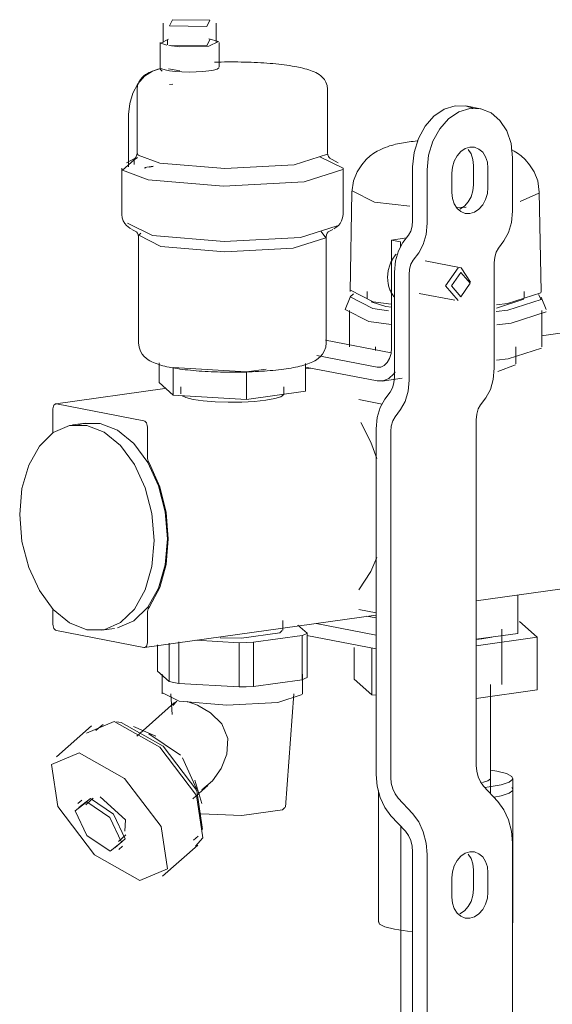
# Model space of a CAD drawing. Header units: millimetres. Extents: x 38570 to 76040, y -5041 to 9267.
# Tile 45 of 168: x 49630 to 49725, y 3352 to 3528. Entities that reach past the tile are written whole.
import ezdxf

# ---------------------------------------------------------------- set-up
doc = ezdxf.new("R2010")
doc.units = ezdxf.units.MM
doc.layers.add('M-EQPM-____-OTLN', color=50, linetype='Continuous', lineweight=20)
doc.layers.add('P-PIPE-____-OTLN', color=3, linetype='Continuous', lineweight=20)

# ---------------------------------------------------------------- blocks, each defined once
blk = doc.blocks.new('ADSK_Коллектор с регулирующими клапанами и расходомерами - N4-1658286-3D Отопление left')
at = {"layer": 'M-EQPM-____-OTLN'}
for p, q in [((49655.75, 3527.29), (49655.75, 3523.84)), ((49665.25, 3523.84), (49665.25, 3527.29)), ((49655.25, 3523.84), (49655.25, 3519.11)), ((49656.53, 3523.41), (49656.55, 3524.27)), ((49663.58, 3523.24), (49657.1, 3523.29)), ((49664.12, 3524.34), (49663.58, 3523.24)), ((49665.75, 3519.4), (49665.75, 3523.84)), ((49658.73, 3518.75), (49656.74, 3519.13)), ((49657.52, 3516.39), (49656.89, 3516.32)), ((49651.12, 3515.46), (49651.12, 3504.11)), ((49685.12, 3504.11), (49685.12, 3515.46)), ((49649.61, 3501.63), (49649.61, 3510.97)), ((49712.4, 3511.99), (49709.81, 3512.49)), ((49685.12, 3504.12), (49685.12, 3504.11)), ((49650.88, 3503.26), (49649.22, 3502.35)), ((49650.57, 3502.9), (49651.18, 3503.28)), ((49650.57, 3502.03), (49650.57, 3502.9)), ((49683.73, 3503.4), (49687.87, 3501.41)), ((49687.03, 3502.35), (49685.37, 3503.26)), ((49718.11, 3503.24), (49718.11, 3493.69)), ((49648.37, 3501.41), (49648.37, 3493.13)), ((49652.65, 3501.45), (49652.47, 3501.41)), ((49653.98, 3501.72), (49652.49, 3501.51)), ((49653.98, 3501.7), (49653.25, 3501.57)), ((49687.87, 3493.13), (49687.87, 3501.41)), ((49700.29, 3501.6), (49700.29, 3492.05)), ((49702.89, 3491.55), (49702.89, 3501.1)), ((49707.26, 3497.03), (49707.26, 3500.48)), ((49711.14, 3498.44), (49711.14, 3501.89)), ((49713.74, 3501.39), (49713.74, 3497.94)), ((49689.47, 3497.13), (49689.17, 3479.38)), ((49689.53, 3497.34), (49693.46, 3495.33)), ((49719.47, 3495.45), (49722.84, 3496.9)), ((49723.2, 3479.38), (49722.9, 3497.13)), ((49722.9, 3497.13), (49722.9, 3497.13)), ((49693.46, 3495.33), (49699.77, 3494.58)), ((49708.23, 3494.39), (49709.86, 3494.43)), ((49653.84, 3489.36), (49649.42, 3491.6)), ((49650.17, 3490.47), (49651.13, 3489.94)), ((49685.11, 3489.94), (49686.08, 3490.47)), ((49651.37, 3489.19), (49651.37, 3470.23)), ((49684.87, 3470.23), (49684.87, 3489.19)), ((49699.17, 3488.93), (49696.53, 3488.55)), ((49698.15, 3488.24), (49696.53, 3488.55)), ((49696.53, 3488.55), (49696.53, 3469.32)), ((49698.15, 3487.38), (49698.15, 3488.24)), ((49699.53, 3489.41), (49698.57, 3488.13)), ((49716.59, 3488.4), (49715.63, 3487.12)), ((49700.41, 3484.98), (49701.37, 3486.26)), ((49708.95, 3483.61), (49702.55, 3484.85)), ((49697.05, 3482.84), (49697.05, 3464.07)), ((49710.64, 3481.02), (49708.95, 3483.61)), ((49714.87, 3484.48), (49714.87, 3465.71)), ((49699.65, 3463.57), (49699.65, 3482.34)), ((49689.22, 3479.6), (49693.23, 3477.56)), ((49692.18, 3479.38), (49692.18, 3478.19)), ((49720.19, 3478.19), (49720.19, 3479.38)), ((49689.14, 3478.38), (49688.23, 3476.16)), ((49692.9, 3477.53), (49695.52, 3476.7)), ((49693.23, 3477.56), (49696.45, 3477.11)), ((49701.43, 3479.04), (49707.83, 3477.81)), ((49715.27, 3476.43), (49720.15, 3478.01)), ((49724.14, 3476.16), (49723.23, 3478.38)), ((49688.24, 3476.19), (49692.48, 3474.03)), ((49689, 3475.96), (49689, 3469.51)), ((49693.18, 3476.37), (49695.99, 3475.93)), ((49695.52, 3476.7), (49696.5, 3476.55)), ((49723.37, 3469.51), (49723.37, 3475.96)), ((49692.48, 3474.03), (49696.44, 3473.5)), ((49732.3, 3472.74), (49723.31, 3471.48)), ((49684.77, 3470.7), (49696.45, 3468.44)), ((49693.69, 3469.51), (49693.69, 3468.84)), ((49718.69, 3466.45), (49718.69, 3469.51)), ((49693.94, 3465.88), (49683.2, 3467.95)), ((49655.07, 3463.11), (49655.07, 3466.66)), ((49657.58, 3465.79), (49670.63, 3465.03)), ((49657.58, 3460.86), (49657.58, 3465.79)), ((49670.63, 3465.03), (49674.18, 3465.53)), ((49681.18, 3461.58), (49681.18, 3466.51)), ((49681.18, 3465.88), (49693.94, 3463.41)), ((49682.12, 3465.7), (49681.18, 3465.57)), ((49715.5, 3465.09), (49718.65, 3466.29)), ((49670.63, 3465.03), (49670.63, 3460.1)), ((49694.84, 3463.39), (49698.43, 3463.89)), ((49656.05, 3462.04), (49636.61, 3459.31)), ((49657.58, 3460.86), (49655.07, 3463.11)), ((49658.92, 3462.34), (49658.92, 3461.11)), ((49677.32, 3461.11), (49677.32, 3462.34)), ((49670.63, 3460.1), (49657.58, 3460.86)), ((49681.18, 3461.58), (49670.63, 3460.1)), ((49694.85, 3459.29), (49690.69, 3460.09)), ((49696.29, 3461.43), (49695.33, 3460.15)), ((49713.35, 3460.42), (49712.39, 3459.15)), ((49636.1, 3458.44), (49636.1, 3454.11)), ((49652.31, 3456.29), (49636.74, 3459.3)), ((49697.16, 3457.01), (49698.13, 3458.29)), ((49711.63, 3456.5), (49711.63, 3394.79)), ((49641.95, 3455.9), (49639.59, 3455.57)), ((49652.96, 3450.09), (49652.96, 3455.18)), ((49693.81, 3454.87), (49693.81, 3393.15)), ((49696.4, 3392.65), (49696.4, 3454.37)), ((49711.63, 3424.16), (49807.89, 3437.67)), ((49719.08, 3418.36), (49719.08, 3425.26)), ((49636.1, 3422.7), (49636.1, 3419.98)), ((49652.45, 3415.85), (49693.7, 3421.64)), ((49652.96, 3416.71), (49652.96, 3421.81)), ((49690.69, 3422.61), (49693.81, 3422.01)), ((49692.05, 3421.46), (49693.81, 3421.12)), ((49677.12, 3418.95), (49677.12, 3420.67)), ((49681.45, 3418.39), (49679.82, 3419.85)), ((49693.81, 3418.07), (49683.05, 3420.15)), ((49722.51, 3417.66), (49719.37, 3420.47)), ((49636.74, 3418.86), (49652.31, 3415.85)), ((49644.74, 3418.93), (49647.1, 3419.26)), ((49671.87, 3416.77), (49680.59, 3417.99)), ((49680.59, 3410.1), (49680.59, 3417.99)), ((49681.44, 3417.99), (49693.81, 3415.6)), ((49681.45, 3410.5), (49681.45, 3418.39)), ((49719.08, 3418.36), (49711.63, 3417.31)), ((49716.19, 3409.25), (49716.19, 3419.11)), ((49654.79, 3411.61), (49654.79, 3416.34)), ((49656.87, 3409.75), (49656.87, 3416.63)), ((49658.54, 3409.43), (49658.54, 3416.86)), ((49661.63, 3417.14), (49669.33, 3416.69)), ((49669.33, 3416.69), (49669.33, 3408.8)), ((49671.87, 3408.87), (49671.87, 3416.77)), ((49711.63, 3416.13), (49722.51, 3417.66)), ((49712.67, 3417.36), (49711.66, 3417.24)), ((49714.42, 3417.68), (49712.67, 3417.36)), ((49722.51, 3408.29), (49722.51, 3417.66)), ((49689.87, 3410.2), (49689.87, 3415.87)), ((49693, 3407.4), (49693, 3415.76)), ((49656.87, 3409.75), (49654.79, 3411.61)), ((49655.62, 3411.06), (49655.62, 3407.6)), ((49680.62, 3407.6), (49680.62, 3411.06)), ((49669.33, 3408.8), (49658.54, 3409.43)), ((49680.59, 3410.1), (49671.87, 3408.87)), ((49693, 3407.4), (49689.87, 3410.2)), ((49714.19, 3392.48), (49714.19, 3409.25)), ((49655.66, 3407.77), (49658.61, 3406.27)), ((49657.12, 3407.58), (49657.4, 3403.88)), ((49677.62, 3387.36), (49679.12, 3407.58)), ((49693.81, 3407.35), (49693, 3407.4)), ((49722.51, 3408.29), (49711.63, 3406.76)), ((49657.82, 3406.01), (49651.08, 3400.03)), ((49658.24, 3406.25), (49657.49, 3405.49)), ((49647.04, 3402.64), (49642.1, 3400.56)), ((49645.06, 3402.09), (49644.59, 3401.75)), ((49648.3, 3402.45), (49647.45, 3402.56)), ((49643, 3401.88), (49636.74, 3396.31)), ((49644.59, 3401.75), (49643.77, 3401.02)), ((49654.45, 3400.02), (49650.48, 3401.75)), ((49658.84, 3396.61), (49653.21, 3400.42)), ((49661.7, 3390.6), (49659.24, 3396.14)), ((49662.68, 3388.02), (49661.44, 3392.16)), ((49718.19, 3390.51), (49718.19, 3392.48)), ((49661.04, 3388.81), (49663.76, 3391.23)), ((49694.19, 3390.3), (49694.19, 3366.84)), ((49712.92, 3391.12), (49715.52, 3388.34)), ((49713.18, 3390.87), (49713.97, 3390.97)), ((49718.18, 3390.51), (49717.99, 3390.87)), ((49717.99, 3390.87), (49718.18, 3390.51)), ((49718.19, 3366.84), (49718.19, 3390.51)), ((49641.23, 3388.6), (49640.57, 3388.02)), ((49642.79, 3388.89), (49640.75, 3387.29)), ((49643.29, 3388.94), (49641.98, 3387.76)), ((49700.29, 3386.2), (49697.7, 3388.98)), ((49696.4, 3385.82), (49699, 3383.04)), ((49647.79, 3381.22), (49649.11, 3382.39)), ((49661.17, 3381.43), (49661.99, 3382.17)), ((49718.11, 3381.01), (49718.11, 3316.45)), ((49647.88, 3379.79), (49648.54, 3380.38)), ((49655.67, 3375.01), (49661.93, 3380.57)), ((49700.29, 3379.37), (49700.29, 3314.81)), ((49702.89, 3314.31), (49702.89, 3378.87)), ((49711.14, 3372.69), (49711.14, 3376.14)), ((49713.74, 3375.64), (49713.74, 3372.18)), ((49707.26, 3371.28), (49707.26, 3374.73)), ((49718.18, 3366.84), (49718.15, 3366.68))]:
    blk.add_line(p, q, dxfattribs=at)
for points in [[(49657.42, 3527.88, 0), (49656.89, 3526.78, 0), (49663.58, 3526.69, 0)], [(49663.58, 3526.69, 0), (49664.12, 3527.8, 0), (49657.42, 3527.88, 0)], [(49656.44, 3523.32, 0), (49655.34, 3523.68, 0), (49656.71, 3524.41, 0)], [(49663.91, 3523.18, 0), (49658.75, 3523.02, 0), (49656.76, 3523.26, 0)], [(49663.95, 3524.46, 0), (49665.67, 3523.99, 0), (49663.91, 3523.18, 0)], [(49679.64, 3519.46, 0), (49679.22, 3519.54, 0), (49678.78, 3519.61, 0), (49678.33, 3519.69, 0), (49677.87, 3519.75, 0), (49677.39, 3519.82, 0), (49676.91, 3519.88, 0), (49676.41, 3519.93, 0), (49675.89, 3519.99, 0), (49675.37, 3520.04, 0), (49674.84, 3520.08, 0), (49674.29, 3520.13, 0), (49673.74, 3520.17, 0), (49673.18, 3520.2, 0), (49672.61, 3520.23, 0), (49672.04, 3520.26, 0), (49671.46, 3520.29, 0), (49670.87, 3520.31, 0), (49670.28, 3520.32, 0), (49669.69, 3520.33, 0), (49669.1, 3520.34, 0), (49668.5, 3520.35, 0), (49667.9, 3520.35, 0), (49667.31, 3520.34, 0), (49666.71, 3520.34, 0), (49666.12, 3520.32, 0), (49665.53, 3520.31, 0), (49664.94, 3520.29, 0)], [(49649.61, 3510.97, 0), (49649.8, 3512.91, 0), (49650.37, 3514.78, 0), (49651.28, 3516.43, 0), (49652.46, 3517.78, 0), (49653.84, 3518.71, 0), (49655.32, 3519.17, 0)], [(49651.12, 3515.46, 0), (49651.21, 3516.14, 0), (49651.42, 3516.74, 0), (49651.71, 3517.22, 0), (49652.02, 3517.59, 0), (49652.34, 3517.87, 0), (49652.64, 3518.1, 0), (49652.95, 3518.29, 0), (49653.25, 3518.45, 0), (49653.55, 3518.59, 0), (49653.86, 3518.72, 0), (49654.18, 3518.83, 0), (49654.51, 3518.94, 0), (49654.85, 3519.05, 0), (49655.2, 3519.14, 0), (49655.3, 3519.17, 0)], [(49655.55, 3519.11, 0), (49655.32, 3519.17, 0), (49655.26, 3519.1, 0), (49655.35, 3518.92, 0), (49655.58, 3518.67, 0)], [(49663.91, 3518.74, 0), (49662.85, 3518.62, 0), (49661.65, 3518.55, 0), (49660.39, 3518.53, 0), (49659.13, 3518.56, 0), (49657.95, 3518.64, 0), (49656.93, 3518.76, 0), (49656.11, 3518.92, 0), (49655.55, 3519.11, 0)], [(49665.71, 3519.28, 0), (49665.38, 3519.08, 0), (49664.77, 3518.89, 0), (49663.91, 3518.74, 0)], [(49685.12, 3515.46, 0), (49685.04, 3516.14, 0), (49684.83, 3516.74, 0), (49684.54, 3517.22, 0), (49684.23, 3517.59, 0), (49683.91, 3517.87, 0), (49683.61, 3518.1, 0), (49683.3, 3518.29, 0), (49683, 3518.45, 0), (49682.7, 3518.59, 0), (49682.39, 3518.72, 0), (49682.07, 3518.83, 0), (49681.74, 3518.94, 0), (49681.4, 3519.05, 0), (49681.04, 3519.14, 0), (49680.68, 3519.24, 0), (49680.29, 3519.33, 0), (49679.9, 3519.41, 0), (49679.64, 3519.46, 0)], [(49700.29, 3501.6, 0), (49700.55, 3504.19, 0), (49701.31, 3506.68, 0), (49702.52, 3508.89, 0), (49704.1, 3510.68, 0), (49705.94, 3511.92, 0), (49707.91, 3512.54, 0)], [(49710.5, 3512.03, 0), (49708.53, 3511.42, 0), (49706.69, 3510.18, 0), (49705.12, 3508.39, 0), (49703.91, 3506.18, 0), (49703.15, 3503.69, 0), (49702.89, 3501.1, 0)], [(49707.91, 3512.54, 0), (49709.88, 3512.48, 0), (49711.06, 3512.09, 0)], [(49718.11, 3503.24, 0), (49717.85, 3505.76, 0), (49717.09, 3508.03, 0), (49715.88, 3509.9, 0), (49714.31, 3511.25, 0), (49712.47, 3511.98, 0), (49710.5, 3512.03, 0)], [(49689.47, 3497.13, 0), (49689.76, 3499.1, 0), (49690.41, 3500.75, 0), (49691.2, 3502.01, 0), (49692, 3502.93, 0), (49692.74, 3503.58, 0), (49693.39, 3504.05, 0), (49693.98, 3504.41, 0), (49694.49, 3504.68, 0), (49694.96, 3504.9, 0), (49695.4, 3505.07, 0), (49695.8, 3505.22, 0), (49696.18, 3505.35, 0), (49696.55, 3505.46, 0), (49696.91, 3505.55, 0), (49697.26, 3505.64, 0), (49697.61, 3505.72, 0), (49697.95, 3505.79, 0), (49698.29, 3505.86, 0), (49698.64, 3505.92, 0), (49698.98, 3505.98, 0), (49699.33, 3506.03, 0), (49699.68, 3506.08, 0), (49700.03, 3506.13, 0), (49700.39, 3506.17, 0), (49700.75, 3506.21, 0), (49701.12, 3506.24, 0)], [(49651.12, 3504.12, 0), (49651.08, 3503.77, 0), (49650.98, 3503.49, 0), (49650.87, 3503.3, 0), (49650.79, 3503.21, 0), (49650.75, 3503.18, 0)], [(49655.18, 3502.3, 0), (49651.31, 3503.7, 0), (49651.12, 3504.12, 0)], [(49685.07, 3503.89, 0), (49679.15, 3501.98, 0), (49666.77, 3501.32, 0), (49655.18, 3502.3, 0)], [(49685.12, 3504.12, 0), (49685.17, 3503.77, 0), (49685.27, 3503.49, 0), (49685.38, 3503.3, 0), (49685.46, 3503.21, 0), (49685.49, 3503.18, 0)], [(49707.26, 3500.48, 0), (49707.38, 3501.58, 0), (49707.7, 3502.64, 0), (49708.21, 3503.58, 0), (49708.88, 3504.34, 0), (49709.66, 3504.87, 0), (49710.5, 3505.13, 0), (49711.34, 3505.11, 0), (49712.12, 3504.8, 0), (49712.79, 3504.22, 0), (49713.3, 3503.43, 0), (49713.63, 3502.46, 0), (49713.74, 3501.39, 0)], [(49711.14, 3501.89, 0), (49711.03, 3502.96, 0), (49710.71, 3503.93, 0), (49710.19, 3504.73, 0)], [(49722.9, 3497.13, 0), (49722.61, 3499.1, 0), (49721.96, 3500.75, 0), (49721.17, 3502.01, 0), (49720.37, 3502.93, 0), (49719.63, 3503.58, 0), (49718.98, 3504.05, 0), (49718.4, 3504.41, 0), (49717.88, 3504.68, 0)], [(49653.09, 3499.3, 0), (49648.5, 3501.03, 0), (49650.57, 3502.9, 0)], [(49687.81, 3501.15, 0), (49680.93, 3498.93, 0), (49666.55, 3498.16, 0), (49653.09, 3499.3, 0)], [(49713.74, 3497.94, 0), (49713.63, 3496.84, 0), (49713.3, 3495.78, 0), (49712.79, 3494.84, 0), (49712.12, 3494.08, 0), (49711.34, 3493.55, 0), (49710.5, 3493.29, 0), (49709.66, 3493.32, 0), (49708.88, 3493.63, 0), (49708.21, 3494.2, 0), (49707.7, 3495, 0), (49707.38, 3495.96, 0), (49707.26, 3497.03, 0)], [(49708.74, 3494.06, 0), (49709.52, 3494.59, 0), (49710.19, 3495.35, 0), (49710.71, 3496.29, 0), (49711.03, 3497.34, 0), (49711.14, 3498.44, 0)], [(49718.11, 3493.69, 0), (49717.94, 3491.68, 0), (49717.42, 3489.88, 0), (49716.59, 3488.4, 0)], [(49648.37, 3493.13, 0), (49648.45, 3492.52, 0), (49648.64, 3491.97, 0), (49648.91, 3491.53, 0), (49649.21, 3491.18, 0), (49649.51, 3490.91, 0), (49649.82, 3490.68, 0), (49650.04, 3490.54, 0)], [(49687.87, 3493.13, 0), (49687.8, 3492.52, 0), (49687.6, 3491.97, 0), (49687.34, 3491.53, 0), (49687.04, 3491.18, 0), (49686.74, 3490.91, 0), (49686.43, 3490.68, 0), (49686.21, 3490.54, 0)], [(49700.29, 3492.05, 0), (49700.21, 3491.05, 0), (49699.95, 3490.15, 0), (49699.53, 3489.41, 0)], [(49651.38, 3489.17, 0), (49651.31, 3489.5, 0), (49651.21, 3489.76, 0), (49651.1, 3489.92, 0), (49651.03, 3490, 0), (49651.01, 3490.02, 0)], [(49686.82, 3491.11, 0), (49680.29, 3489.01, 0), (49666.63, 3488.28, 0), (49653.84, 3489.36, 0)], [(49683.99, 3490.08, 0), (49684.82, 3488.97, 0), (49678.99, 3487.09, 0), (49666.79, 3486.44, 0), (49655.37, 3487.4, 0)], [(49684.87, 3489.17, 0), (49684.93, 3489.5, 0), (49685.04, 3489.76, 0), (49685.15, 3489.92, 0), (49685.22, 3490, 0), (49685.24, 3490.02, 0)], [(49701.37, 3486.26, 0), (49702.19, 3487.74, 0), (49702.71, 3489.54, 0), (49702.89, 3491.55, 0)], [(49655.37, 3487.4, 0), (49651.43, 3489.42, 0), (49651.79, 3489.8, 0)], [(49698.57, 3488.13, 0), (49697.75, 3486.65, 0), (49697.23, 3484.85, 0), (49697.05, 3482.84, 0)], [(49715.63, 3487.12, 0), (49715.22, 3486.38, 0), (49714.96, 3485.48, 0), (49714.87, 3484.48, 0)], [(49697.38, 3486.06, 0), (49697.25, 3485.92, 0), (49697.13, 3485.77, 0), (49697.02, 3485.62, 0), (49696.91, 3485.46, 0), (49696.8, 3485.3, 0), (49696.7, 3485.13, 0), (49696.61, 3484.96, 0), (49696.51, 3484.79, 0), (49696.43, 3484.61, 0), (49696.35, 3484.43, 0), (49696.28, 3484.25, 0), (49696.21, 3484.07, 0), (49696.14, 3483.88, 0), (49696.08, 3483.69, 0), (49696.03, 3483.5, 0), (49695.99, 3483.3, 0), (49695.95, 3483.11, 0), (49695.91, 3482.91, 0), (49695.88, 3482.72, 0), (49695.86, 3482.52, 0), (49695.84, 3482.32, 0), (49695.83, 3482.12, 0), (49695.83, 3481.92, 0), (49695.83, 3481.73, 0), (49695.84, 3481.53, 0), (49695.85, 3481.34, 0), (49695.87, 3481.14, 0), (49695.9, 3480.95, 0), (49695.93, 3480.76, 0), (49695.97, 3480.57, 0), (49696.01, 3480.38, 0), (49696.06, 3480.2, 0), (49696.12, 3480.01, 0), (49696.18, 3479.83, 0), (49696.25, 3479.66, 0), (49696.32, 3479.49, 0), (49696.41, 3479.32, 0), (49696.49, 3479.15, 0), (49696.59, 3479, 0), (49696.68, 3478.84, 0), (49696.79, 3478.69, 0), (49696.9, 3478.54, 0), (49697.02, 3478.41, 0)], [(49699.65, 3482.34, 0), (49699.73, 3483.35, 0), (49699.99, 3484.25, 0), (49700.41, 3484.98, 0)], [(49708.39, 3483.62, 0), (49706.14, 3480.39, 0), (49708.39, 3477.79, 0)], [(49708.88, 3482.79, 0), (49707.2, 3480.38, 0), (49708.88, 3478.44, 0)], [(49708.88, 3478.44, 0), (49710.56, 3480.85, 0), (49708.88, 3482.79, 0)], [(49715.26, 3477.01, 0), (49717.22, 3477.24, 0), (49723.15, 3479.15, 0), (49723.2, 3479.36, 0)], [(49689.73, 3478.95, 0), (49689.16, 3478.42, 0), (49693.18, 3476.37, 0)], [(49715.18, 3475.8, 0), (49717.26, 3476.05, 0), (49723.22, 3477.97, 0), (49722.78, 3478.86, 0)], [(49715.32, 3473.41, 0), (49717.86, 3473.7, 0), (49724.13, 3475.72, 0)], [(49651.37, 3470.23, 0), (49651.47, 3469.44, 0), (49651.72, 3468.74, 0), (49652.05, 3468.19, 0), (49652.41, 3467.77, 0), (49652.76, 3467.46, 0), (49653.09, 3467.21, 0), (49653.42, 3467.01, 0), (49653.74, 3466.84, 0), (49654.05, 3466.69, 0), (49654.37, 3466.56, 0), (49654.69, 3466.44, 0), (49655.02, 3466.33, 0), (49655.36, 3466.23, 0), (49655.71, 3466.13, 0), (49656.07, 3466.04, 0), (49656.45, 3465.95, 0), (49656.83, 3465.87, 0), (49657.09, 3465.82, 0)], [(49684.87, 3470.23, 0), (49684.78, 3469.44, 0), (49684.53, 3468.74, 0), (49684.2, 3468.19, 0), (49683.84, 3467.77, 0), (49683.49, 3467.46, 0), (49683.16, 3467.21, 0), (49682.83, 3467.01, 0), (49682.51, 3466.84, 0), (49682.2, 3466.69, 0), (49681.88, 3466.56, 0), (49681.56, 3466.44, 0), (49681.23, 3466.33, 0), (49680.89, 3466.23, 0), (49680.54, 3466.13, 0), (49680.18, 3466.04, 0), (49679.8, 3465.95, 0), (49679.41, 3465.87, 0), (49679.02, 3465.79, 0), (49678.6, 3465.72, 0), (49678.18, 3465.65, 0), (49677.74, 3465.58, 0), (49677.29, 3465.52, 0), (49676.83, 3465.45, 0), (49676.35, 3465.4, 0), (49675.87, 3465.34, 0), (49675.37, 3465.29, 0), (49674.87, 3465.25, 0), (49674.35, 3465.2, 0), (49673.83, 3465.16, 0), (49673.3, 3465.13, 0), (49672.76, 3465.1, 0), (49672.21, 3465.07, 0), (49671.66, 3465.04, 0), (49671.11, 3465.02, 0), (49670.55, 3465, 0), (49669.98, 3464.99, 0), (49669.42, 3464.98, 0), (49668.85, 3464.97, 0), (49668.28, 3464.97, 0), (49667.71, 3464.97, 0), (49667.14, 3464.97, 0), (49666.57, 3464.98, 0), (49666.01, 3464.99, 0), (49665.44, 3465.01, 0), (49664.88, 3465.03, 0), (49664.33, 3465.05, 0), (49663.78, 3465.08, 0), (49663.24, 3465.11, 0), (49662.7, 3465.14, 0), (49662.18, 3465.18, 0), (49661.66, 3465.22, 0), (49661.15, 3465.27, 0), (49660.65, 3465.32, 0), (49660.15, 3465.37, 0), (49659.67, 3465.42, 0), (49659.21, 3465.48, 0), (49658.75, 3465.54, 0), (49658.31, 3465.61, 0), (49657.87, 3465.68, 0), (49657.45, 3465.75, 0), (49657.09, 3465.82, 0)], [(49696.53, 3469.32, 0), (49696.44, 3468.32, 0), (49696.18, 3467.42, 0), (49695.77, 3466.68, 0), (49695.23, 3466.16, 0), (49694.61, 3465.88, 0), (49693.94, 3465.88, 0)], [(49715.27, 3467.12, 0), (49717.33, 3467.36, 0), (49723.31, 3469.29, 0)], [(49714.87, 3465.71, 0), (49714.69, 3463.7, 0), (49714.18, 3461.9, 0), (49713.35, 3460.42, 0)], [(49693.94, 3463.41, 0), (49695.03, 3463.42, 0), (49696.04, 3463.86, 0), (49696.92, 3464.71, 0), (49697.15, 3465.06, 0)], [(49697.05, 3464.07, 0), (49696.96, 3463.07, 0), (49696.7, 3462.17, 0), (49696.29, 3461.43, 0)], [(49698.13, 3458.29, 0), (49698.95, 3459.76, 0), (49699.47, 3461.56, 0), (49699.65, 3463.57, 0)], [(49661.12, 3460.13, 0), (49659.82, 3460.46, 0), (49659.17, 3460.77, 0)], [(49677.29, 3460.99, 0), (49676.79, 3460.6, 0), (49675.7, 3460.25, 0), (49674.09, 3459.96, 0), (49672.07, 3459.74, 0), (49669.79, 3459.62, 0), (49667.39, 3459.6, 0), (49665.04, 3459.68, 0), (49662.9, 3459.86, 0), (49661.12, 3460.13, 0)], [(49695.33, 3460.15, 0), (49694.5, 3458.68, 0), (49693.99, 3456.88, 0), (49693.81, 3454.87, 0)], [(49636.74, 3459.3, 0), (49636.58, 3459.3, 0), (49636.42, 3459.23, 0), (49636.29, 3459.1, 0), (49636.18, 3458.92, 0), (49636.12, 3458.69, 0), (49636.1, 3458.44, 0)], [(49712.39, 3459.15, 0), (49711.98, 3458.41, 0), (49711.72, 3457.51, 0), (49711.63, 3456.5, 0)], [(49696.4, 3454.37, 0), (49696.49, 3455.37, 0), (49696.75, 3456.27, 0), (49697.16, 3457.01, 0)], [(49654.16, 3434.93, 0), (49653.75, 3439.73, 0), (49652.56, 3444.36, 0), (49650.65, 3448.51, 0), (49648.16, 3451.89, 0), (49645.27, 3454.27, 0), (49642.17, 3455.49, 0), (49639.06, 3455.47, 0), (49636.17, 3454.21, 0), (49633.68, 3451.79, 0), (49631.78, 3448.38, 0), (49630.58, 3444.21, 0), (49630.17, 3439.57, 0)], [(49640.66, 3455.6, 0), (49641.42, 3455.8, 0), (49644.53, 3455.83, 0), (49647.63, 3454.6, 0), (49650.52, 3452.22, 0), (49653.01, 3448.84, 0), (49654.92, 3444.69, 0), (49656.11, 3440.06, 0), (49656.52, 3435.26, 0)], [(49652.96, 3455.18, 0), (49652.93, 3455.44, 0), (49652.87, 3455.69, 0), (49652.77, 3455.91, 0), (49652.63, 3456.1, 0), (49652.48, 3456.23, 0), (49652.31, 3456.29, 0)], [(49691.06, 3455.99, 0), (49692.85, 3452.5, 0), (49693.89, 3449.59, 0)], [(49653.32, 3448.66, 0), (49653.12, 3449.1, 0), (49653, 3449.58, 0), (49652.96, 3450.09, 0)], [(49653.32, 3423.1, 0), (49655.15, 3426.52, 0), (49656.29, 3430.65, 0), (49656.68, 3435.23, 0), (49656.29, 3439.95, 0), (49655.15, 3444.53, 0), (49653.32, 3448.66, 0)], [(49630.17, 3439.57, 0), (49630.58, 3434.77, 0), (49631.78, 3430.13, 0), (49633.68, 3425.99, 0), (49636.17, 3422.6, 0), (49639.06, 3420.22, 0), (49642.17, 3419, 0), (49645.27, 3419.02, 0), (49648.16, 3420.28, 0), (49650.65, 3422.7, 0), (49652.56, 3426.11, 0), (49653.75, 3430.28, 0), (49654.16, 3434.93, 0)], [(49656.52, 3435.26, 0), (49656.11, 3430.61, 0), (49654.92, 3426.44, 0), (49653.01, 3423.03, 0), (49650.52, 3420.62, 0), (49647.63, 3419.35, 0)], [(49693.89, 3431.88, 0), (49692.85, 3429.38, 0), (49690.69, 3426.14, 0)], [(49652.96, 3421.81, 0), (49653, 3422.29, 0), (49653.12, 3422.73, 0), (49653.32, 3423.1, 0)], [(49636.1, 3419.98, 0), (49636.12, 3419.72, 0), (49636.18, 3419.47, 0), (49636.29, 3419.24, 0), (49636.42, 3419.06, 0), (49636.58, 3418.93, 0), (49636.74, 3418.86, 0)], [(49677, 3418.87, 0), (49676.6, 3418.45, 0), (49669.75, 3417.49, 0), (49665.97, 3417.54, 0)], [(49680.59, 3417.99, 0), (49681.08, 3418.19, 0), (49681.45, 3418.39, 0)], [(49652.31, 3415.85, 0), (49652.48, 3415.85, 0), (49652.63, 3415.92, 0), (49652.77, 3416.05, 0), (49652.87, 3416.24, 0), (49652.93, 3416.46, 0), (49652.96, 3416.71, 0)], [(49669.33, 3416.69, 0), (49670.61, 3416.72, 0), (49671.87, 3416.77, 0)], [(49658.54, 3409.43, 0), (49657.66, 3409.59, 0), (49656.87, 3409.75, 0)], [(49681.45, 3410.5, 0), (49681.08, 3410.3, 0), (49680.59, 3410.1, 0)], [(49658.61, 3406.27, 0), (49667.13, 3405.55, 0), (49676.23, 3406.03, 0), (49680.58, 3407.44, 0)], [(49671.87, 3408.87, 0), (49670.61, 3408.83, 0), (49669.33, 3408.8, 0)], [(49662.7, 3390.45, 0), (49664.59, 3392.07, 0), (49666.13, 3394.27, 0), (49667.16, 3396.83, 0), (49667.34, 3399.61, 0), (49666.27, 3402.2, 0), (49664.22, 3404.19, 0), (49661.88, 3405.54, 0), (49660.05, 3406.19, 0)], [(49661.54, 3380.38, 0), (49662.84, 3381.89, 0), (49661.71, 3389.44, 0), (49655.17, 3398.03, 0), (49647.04, 3402.64, 0)], [(49662.82, 3383.38, 0), (49661.79, 3390.31, 0), (49655.77, 3398.21, 0), (49648.3, 3402.45, 0)], [(49640.78, 3397.07, 0), (49635.83, 3394.99, 0), (49636.96, 3387.45, 0), (49643.51, 3378.86, 0), (49651.63, 3374.25, 0)], [(49651.63, 3374.25, 0), (49656.57, 3376.33, 0), (49655.44, 3383.87, 0), (49648.9, 3392.47, 0), (49640.78, 3397.07, 0)], [(49711.63, 3394.79, 0), (49711.72, 3393.75, 0), (49711.98, 3392.75, 0), (49712.39, 3391.85, 0), (49712.92, 3391.12, 0)], [(49713.97, 3390.97, 0), (49716.07, 3391.36, 0), (49717.49, 3391.82, 0), (49718.15, 3392.32, 0), (49717.99, 3392.84, 0), (49717.02, 3393.33, 0), (49715.32, 3393.76, 0), (49714.19, 3393.95, 0)], [(49693.81, 3393.15, 0), (49693.99, 3391.08, 0), (49694.5, 3389.07, 0), (49695.33, 3387.28, 0), (49696.4, 3385.82, 0)], [(49697.7, 3388.98, 0), (49697.16, 3389.72, 0), (49696.75, 3390.61, 0), (49696.49, 3391.61, 0), (49696.4, 3392.65, 0)], [(49714.16, 3392.38, 0), (49713.72, 3392.04, 0), (49712.77, 3391.73, 0)], [(49714.85, 3389.14, 0), (49716.07, 3389.39, 0), (49717.49, 3389.85, 0), (49718.15, 3390.35, 0)], [(49718.15, 3390.35, 0), (49717.49, 3389.85, 0), (49716.07, 3389.39, 0), (49714.85, 3389.14, 0)], [(49642.13, 3388.31, 0), (49640.09, 3386.7, 0), (49642.18, 3382.3, 0), (49646.32, 3379.5, 0)], [(49646.32, 3379.5, 0), (49648.36, 3381.11, 0), (49646.27, 3385.51, 0), (49642.13, 3388.31, 0)], [(49647.17, 3380.1, 0), (49649.02, 3381.69, 0), (49646.93, 3386.09, 0), (49642.79, 3388.89, 0)], [(49648.93, 3383.07, 0), (49649.04, 3385.11, 0), (49644.54, 3389.17, 0)], [(49715.52, 3388.34, 0), (49716.59, 3386.88, 0), (49717.42, 3385.09, 0), (49717.94, 3383.08, 0), (49718.11, 3381.01, 0)], [(49662.51, 3386.17, 0), (49669.84, 3385.84, 0), (49677.08, 3386.86, 0), (49677.5, 3387.29, 0)], [(49702.89, 3378.87, 0), (49702.71, 3380.95, 0), (49702.19, 3382.95, 0), (49701.37, 3384.74, 0), (49700.29, 3386.2, 0)], [(49699, 3383.04, 0), (49699.53, 3382.31, 0), (49699.95, 3381.41, 0), (49700.21, 3380.41, 0), (49700.29, 3379.37, 0)], [(49707.26, 3374.73, 0), (49707.38, 3375.83, 0), (49707.7, 3376.88, 0), (49708.21, 3377.83, 0), (49708.88, 3378.59, 0), (49709.66, 3379.11, 0), (49710.5, 3379.37, 0), (49711.34, 3379.35, 0), (49712.12, 3379.04, 0), (49712.79, 3378.47, 0), (49713.3, 3377.67, 0), (49713.63, 3376.71, 0), (49713.74, 3375.64, 0)], [(49711.14, 3376.14, 0), (49711.03, 3377.21, 0), (49710.71, 3378.17, 0), (49710.19, 3378.97, 0)], [(49713.74, 3372.18, 0), (49713.63, 3371.08, 0), (49713.3, 3370.03, 0), (49712.79, 3369.09, 0), (49712.12, 3368.33, 0), (49711.34, 3367.8, 0), (49710.5, 3367.54, 0), (49709.66, 3367.56, 0), (49708.88, 3367.87, 0), (49708.21, 3368.44, 0), (49707.7, 3369.24, 0), (49707.38, 3370.21, 0), (49707.26, 3371.28, 0)], [(49708.74, 3368.3, 0), (49709.52, 3368.83, 0), (49710.19, 3369.59, 0), (49710.71, 3370.53, 0), (49711.03, 3371.59, 0), (49711.14, 3372.69, 0)], [(49700.25, 3365.12, 0), (49699.38, 3365.21, 0), (49697.05, 3365.55, 0), (49695.35, 3365.99, 0), (49694.38, 3366.48, 0), (49694.22, 3366.99, 0)]]:
    blk.add_polyline3d(points, dxfattribs=at)

msp = doc.modelspace()

# ---------------------------------------------------------------- linework, layer by layer
at = {"layer": 'P-PIPE-____-OTLN', "color": 5}
for p, q in [((49714.19, 3389.77), (49714.19, 3392.48)), ((49698.19, 3383.91), (49698.19, 3311.09))]:
    msp.add_line(p, q, dxfattribs=at)
msp.add_polyline3d([(49712.77, 3391.73, 0), (49713.72, 3392.04, 0), (49714.16, 3392.38, 0)], dxfattribs=at)

# ---------------------------------------------------------------- block references
at = {"layer": 'M-EQPM-____-OTLN'}
msp.add_blockref('ADSK_Коллектор с регулирующими клапанами и расходомерами - N4-1658286-3D Отопление left', (0, 0), dxfattribs=at)

doc.saveas('drawing.dxf')
